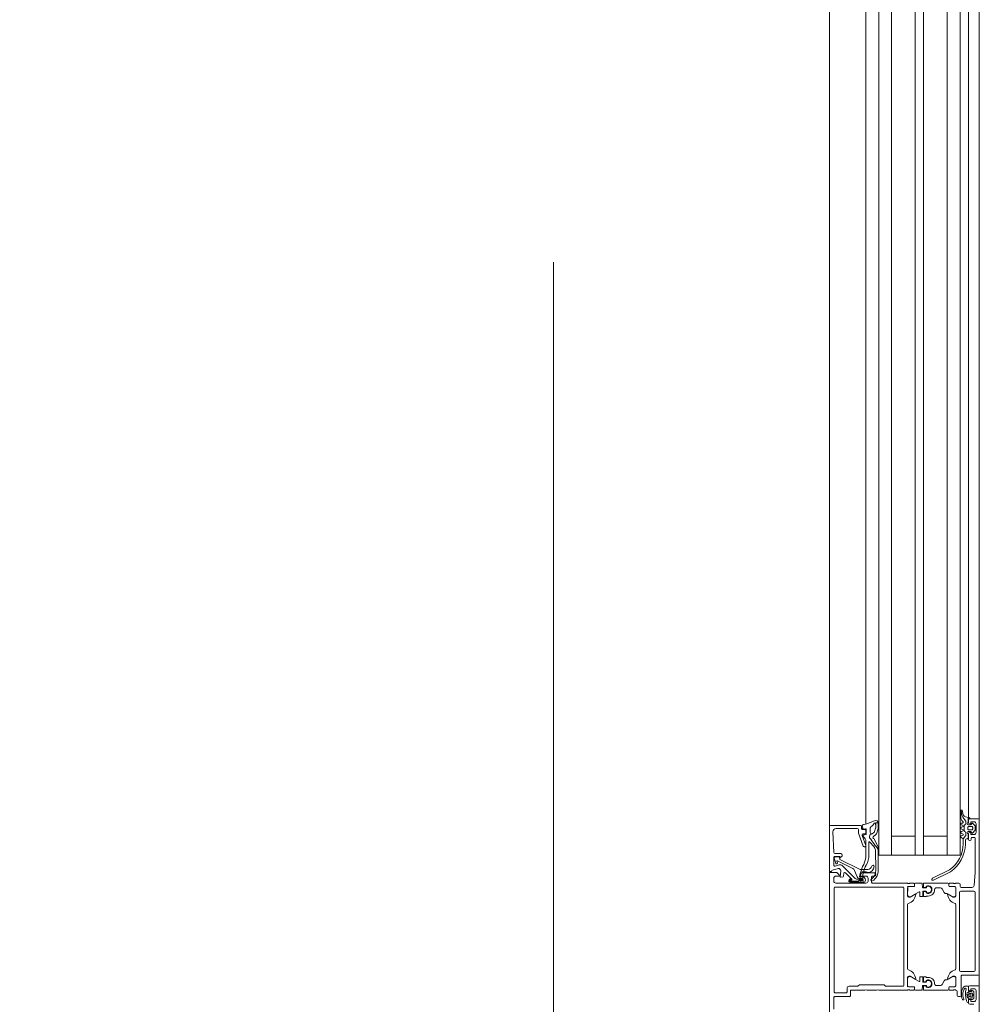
# Model space of a CAD drawing. Header units: centimetres. Extents: x -2424 to 2319, y 5 to 3760.
# Tile 55 of 117: x -612 to -567, y 1435 to 1481. Entities that reach past the tile are written whole.
import ezdxf

# ---------------------------------------------------------------- set-up
doc = ezdxf.new("R2010")
doc.units = ezdxf.units.CM
doc.linetypes.add('Dash', pattern=[60, 30, -30])
doc.linetypes.add('Hidden', pattern=[71.4375, 47.625, -23.8125])
for name, color, linetype, lineweight in [('A-DETL', 90, 'Continuous', 9), ('A-DETL-GENF', 92, 'Continuous', 9), ('A-DOOR', 31, 'Continuous', 13), ('A-DOOR-HDLN', 31, 'Continuous', 13)]:
    doc.layers.add(name, color=color, linetype=linetype, lineweight=lineweight)

msp = doc.modelspace()

# ---------------------------------------------------------------- linework, layer by layer
at = {"layer": 'A-DETL', "color": 251, "linetype": 'Hidden', "lineweight": 9}
msp.add_line((-586.623, 1827.326), (-586.623, 1391.326), dxfattribs=at)
at = {"layer": 'A-DETL-GENF', "color": 251, "lineweight": 9}
for p, q in [((-573.723, 1430.326), (-573.723, 1527.826)), ((-566.723, 1526.926), (-566.723, 1431.226)), ((-572.019, 1506.826), (-572.019, 1451.326)), ((-571.423, 1506.826), (-571.423, 1451.326)), ((-570.823, 1506.826), (-570.823, 1451.326)), ((-569.723, 1506.826), (-569.723, 1451.326)), ((-569.323, 1506.826), (-569.323, 1451.326)), ((-568.223, 1506.826), (-568.223, 1451.326)), ((-567.623, 1506.826), (-567.623, 1451.326)), ((-567.223, 1506.826), (-567.223, 1451.326))]:
    msp.add_line(p, q, dxfattribs=at)
at = {"layer": 'A-DOOR', "color": 251, "lineweight": 9}
for p, q in [((-573.723, 1443.776), (-573.723, 1452.077)), ((-572.019, 1443.894), (-572.019, 1452.077)), ((-570.823, 1452.077), (-570.823, 1442.426)), ((-568.223, 1452.077), (-568.223, 1442.426)), ((-567.223, 1444.193), (-567.223, 1452.077)), ((-566.723, 1444.076), (-566.723, 1452.077)), ((-567.593, 1444.235), (-567.593, 1444.503)), ((-567.585, 1444.527), (-567.571, 1444.5)), ((-567.514, 1444.51), (-567.486, 1444.367)), ((-567.553, 1443.936), (-567.513, 1443.936)), ((-567.453, 1444.143), (-567.365, 1444.04)), ((-567.353, 1444.008), (-567.353, 1443.908)), ((-567.307, 1444.205), (-567.2, 1444.196)), ((-567.223, 1443.946), (-567.223, 1444.076)), ((-567.173, 1444.126), (-566.773, 1444.126)), ((-567.032, 1443.917), (-566.928, 1443.813)), ((-566.723, 1444.076), (-566.723, 1436.876)), ((-572.273, 1443.826), (-573.673, 1443.826)), ((-573.525, 1442.554), (-573.567, 1443.52)), ((-573.417, 1443.676), (-572.423, 1443.676)), ((-572.373, 1443.626), (-572.373, 1443.475)), ((-572.37, 1443.458), (-572.152, 1442.859)), ((-572.223, 1443.676), (-572.223, 1443.776)), ((-572.193, 1443.82), (-572.165, 1443.68)), ((-572.073, 1443.626), (-572.173, 1443.626)), ((-572.132, 1443.656), (-572.042, 1443.667)), ((-572.023, 1443.476), (-572.023, 1443.576)), ((-572.008, 1443.638), (-572.008, 1443.432)), ((-571.816, 1443.488), (-571.816, 1443.706)), ((-567.503, 1443.835), (-567.564, 1443.858)), ((-567.564, 1443.735), (-567.503, 1443.758)), ((-567.503, 1443.635), (-567.564, 1443.658)), ((-567.564, 1443.535), (-567.503, 1443.558)), ((-567.503, 1443.435), (-567.564, 1443.458)), ((-567.423, 1443.81), (-567.423, 1443.587)), ((-567.378, 1443.865), (-567.398, 1443.854)), ((-567.398, 1443.543), (-567.378, 1443.532)), ((-567.353, 1443.488), (-567.353, 1443.367)), ((-567.263, 1443.726), (-567.263, 1443.666)), ((-567.243, 1443.856), (-567.113, 1443.856)), ((-567.113, 1443.536), (-567.243, 1443.536)), ((-567.223, 1443.166), (-567.223, 1443.446)), ((-567.083, 1443.776), (-567.213, 1443.776)), ((-567.213, 1443.616), (-567.083, 1443.616)), ((-567.083, 1443.886), (-567.083, 1443.896)), ((-567.083, 1443.496), (-567.083, 1443.506)), ((-567.033, 1443.666), (-567.033, 1443.726)), ((-566.928, 1443.579), (-567.032, 1443.475)), ((-566.913, 1443.778), (-566.913, 1443.614)), ((-566.873, 1443.496), (-566.873, 1443.896)), ((-572.026, 1442.893), (-572.196, 1443.359)), ((-572.149, 1443.426), (-572.073, 1443.426)), ((-572.028, 1443.404), (-572.144, 1443.362)), ((-572.023, 1443.065), (-572.023, 1442.415)), ((-571.883, 1442.448), (-571.883, 1443.022)), ((-567.564, 1443.335), (-567.503, 1443.358)), ((-567.364, 1443.336), (-567.473, 1443.196)), ((-567.373, 1443.146), (-567.373, 1442.951)), ((-567.273, 1443.196), (-567.323, 1443.196)), ((-567.243, 1443.436), (-567.243, 1443.226)), ((-567.153, 1443.116), (-567.173, 1443.116)), ((-567.103, 1443.216), (-567.103, 1443.166)), ((-566.973, 1443.266), (-567.053, 1443.266)), ((-572.105, 1442.826), (-572.073, 1442.826)), ((-571.576, 1442.679), (-571.557, 1441.732)), ((-573.523, 1441.974), (-573.523, 1442.326)), ((-573.43, 1442.056), (-573.501, 1442.289)), ((-573.192, 1442.506), (-573.475, 1442.506)), ((-573.374, 1442.149), (-573.352, 1442.077)), ((-572.631, 1441.807), (-573.346, 1442.173)), ((-573.586, 1441.736), (-573.325, 1441.807)), ((-573.266, 1441.977), (-573.46, 1441.925)), ((-572.558, 1441.375), (-573.122, 1441.938)), ((-572.975, 1441.608), (-572.677, 1441.31)), ((-572.437, 1441.415), (-572.548, 1441.72)), ((-572.003, 1441.649), (-572.191, 1441.649)), ((-572.173, 1441.606), (-571.603, 1441.606)), ((-568.912, 1441.355), (-568.114, 1441.747)), ((-568.071, 1441.657), (-568.869, 1441.265)), ((-573.523, 1441.356), (-573.523, 1441.226)), ((-573.07, 1441.452), (-573.06, 1441.577)), ((-572.803, 1441.279), (-572.76, 1441.321)), ((-572.732, 1441.293), (-572.776, 1441.249)), ((-572.143, 1441.159), (-572.754, 1441.159)), ((-572.75, 1441.199), (-572.392, 1441.199)), ((-572.681, 1441.278), (-572.719, 1441.244)), ((-572.712, 1441.226), (-572.383, 1441.226)), ((-572.2, 1441.316), (-572.417, 1441.316)), ((-572.198, 1441.349), (-572.343, 1441.349)), ((-572.313, 1441.239), (-572.198, 1441.239)), ((-572.312, 1441.266), (-572.2, 1441.266)), ((-571.923, 1441.226), (-571.923, 1441.356)), ((-571.753, 1441.406), (-571.753, 1441.176)), ((-571.603, 1441.456), (-571.703, 1441.456)), ((-571.553, 1441.556), (-571.553, 1441.506)), ((-573.503, 1436.056), (-573.503, 1440.896)), ((-573.453, 1440.946), (-570.303, 1440.946)), ((-573.423, 1441.126), (-572.823, 1441.126)), ((-572.723, 1441.126), (-572.023, 1441.126)), ((-571.703, 1441.126), (-570.073, 1441.126)), ((-570.253, 1440.896), (-570.253, 1436.356)), ((-570.072, 1440.915), (-570.072, 1440.568)), ((-570.046, 1441.106), (-570.001, 1441.106)), ((-569.782, 1440.965), (-570.022, 1440.965)), ((-569.973, 1441.126), (-569.785, 1441.126)), ((-569.919, 1440.498), (-569.528, 1440.722)), ((-569.755, 1441.096), (-569.755, 1440.998)), ((-569.752, 1441.076), (-569.752, 1440.995)), ((-569.414, 1441.126), (-569.702, 1441.126)), ((-569.498, 1440.705), (-569.498, 1440.516)), ((-569.378, 1440.926), (-569.394, 1441.106)), ((-569.368, 1440.516), (-569.368, 1440.726)), ((-569.218, 1440.906), (-569.358, 1440.906)), ((-569.348, 1440.746), (-569.218, 1440.746)), ((-569.329, 1440.943), (-569.329, 1441.106)), ((-569.329, 1440.516), (-569.329, 1440.709)), ((-569.232, 1440.916), (-569.311, 1440.923)), ((-569.311, 1440.729), (-569.232, 1440.736)), ((-569.309, 1441.126), (-568.194, 1441.126)), ((-569.199, 1440.985), (-569.199, 1440.946)), ((-569.199, 1440.706), (-569.199, 1440.668)), ((-569.198, 1440.962), (-569.198, 1440.926)), ((-569.198, 1440.726), (-569.198, 1440.691)), ((-568.543, 1440.906), (-568.734, 1440.906)), ((-568.457, 1440.856), (-568.359, 1440.686)), ((-568.144, 1441.076), (-568.144, 1440.995)), ((-568.141, 1440.998), (-568.141, 1441.096)), ((-568.114, 1440.965), (-567.874, 1440.965)), ((-568.111, 1441.126), (-567.923, 1441.126)), ((-567.873, 1440.968), (-568.111, 1440.968)), ((-567.896, 1441.106), (-567.851, 1441.106)), ((-567.824, 1440.915), (-567.824, 1440.568)), ((-567.823, 1441.126), (-567.673, 1441.126)), ((-567.823, 1440.526), (-567.823, 1440.918)), ((-567.643, 1440.696), (-567.643, 1437.056)), ((-567.623, 1441.076), (-567.623, 1440.976)), ((-566.973, 1440.746), (-567.593, 1440.746)), ((-567.573, 1440.926), (-567.066, 1440.926)), ((-566.923, 1437.056), (-566.923, 1440.696)), ((-569.478, 1440.496), (-569.388, 1440.496)), ((-569.219, 1440.496), (-569.309, 1440.496)), ((-568.231, 1440.636), (-568.272, 1440.636)), ((-567.977, 1440.498), (-568.206, 1440.63)), ((-570.073, 1440.126), (-570.073, 1437.126)), ((-567.823, 1437.126), (-567.823, 1440.126)), ((-567.593, 1437.006), (-566.973, 1437.006)), ((-570.072, 1436.337), (-570.072, 1436.685)), ((-569.919, 1436.755), (-569.528, 1436.53)), ((-569.498, 1436.547), (-569.498, 1436.736)), ((-569.478, 1436.756), (-569.388, 1436.756)), ((-569.368, 1436.736), (-569.368, 1436.526)), ((-569.329, 1436.736), (-569.329, 1436.543)), ((-569.219, 1436.756), (-569.309, 1436.756)), ((-569.199, 1436.546), (-569.199, 1436.585)), ((-569.198, 1436.526), (-569.198, 1436.562)), ((-568.457, 1436.396), (-568.359, 1436.566)), ((-568.231, 1436.616), (-568.272, 1436.616)), ((-567.977, 1436.755), (-568.206, 1436.623)), ((-567.824, 1436.337), (-567.824, 1436.685)), ((-567.823, 1436.334), (-567.823, 1436.726)), ((-567.573, 1436.776), (-567.573, 1435.876)), ((-566.773, 1436.826), (-567.523, 1436.826)), ((-572.903, 1436.206), (-572.903, 1436.056)), ((-571.523, 1436.126), (-571.973, 1436.126)), ((-570.073, 1436.126), (-571.423, 1436.126)), ((-570.001, 1436.146), (-570.046, 1436.146)), ((-569.782, 1436.287), (-570.022, 1436.287)), ((-569.785, 1436.126), (-569.973, 1436.126)), ((-569.755, 1436.254), (-569.755, 1436.156)), ((-569.752, 1436.176), (-569.752, 1436.257)), ((-569.414, 1436.126), (-569.702, 1436.126)), ((-569.378, 1436.326), (-569.394, 1436.146)), ((-569.218, 1436.346), (-569.358, 1436.346)), ((-569.348, 1436.506), (-569.218, 1436.506)), ((-569.329, 1436.309), (-569.329, 1436.146)), ((-569.311, 1436.523), (-569.232, 1436.516)), ((-569.232, 1436.336), (-569.311, 1436.329)), ((-569.309, 1436.126), (-568.194, 1436.126)), ((-569.199, 1436.268), (-569.199, 1436.306)), ((-569.198, 1436.291), (-569.198, 1436.326)), ((-568.543, 1436.346), (-568.734, 1436.346)), ((-568.144, 1436.176), (-568.144, 1436.257)), ((-568.141, 1436.156), (-568.141, 1436.254)), ((-568.114, 1436.287), (-567.874, 1436.287)), ((-568.111, 1436.284), (-567.873, 1436.284)), ((-567.923, 1436.126), (-568.111, 1436.126)), ((-567.851, 1436.146), (-567.896, 1436.146)), ((-567.803, 1436.126), (-567.823, 1436.126)), ((-567.225, 1436.085), (-567.225, 1436.3)), ((-567.223, 1436.146), (-567.223, 1436.276)), ((-567.173, 1436.326), (-566.773, 1436.326)), ((-566.985, 1436.06), (-567.058, 1436.107)), ((-566.873, 1435.696), (-566.873, 1436.096)), ((-566.723, 1436.276), (-566.723, 1431.376)), ((-573.523, 1435.776), (-573.523, 1435.236)), ((-572.793, 1435.826), (-573.473, 1435.826)), ((-572.953, 1436.006), (-573.453, 1436.006)), ((-567.753, 1435.876), (-567.753, 1436.076)), ((-567.623, 1435.826), (-567.703, 1435.826)), ((-567.445, 1435.721), (-567.457, 1435.746)), ((-567.225, 1435.547), (-567.225, 1435.705)), ((-567.223, 1435.516), (-567.223, 1435.646)), ((-567.108, 1436.065), (-567.205, 1436.065)), ((-567.205, 1435.725), (-567.109, 1435.725)), ((-567.145, 1435.956), (-567.145, 1435.836)), ((-567.045, 1435.986), (-567.115, 1435.986)), ((-567.115, 1435.806), (-567.045, 1435.806)), ((-567.06, 1435.69), (-566.986, 1435.73)), ((-566.975, 1435.748), (-566.975, 1436.043)), ((-567.322, 1435.622), (-567.322, 1435.621)), ((-566.973, 1435.466), (-567.173, 1435.466))]:
    msp.add_line(p, q, dxfattribs=at)
at = {"layer": 'A-DOOR', "color": 251, "lineweight": 9, "flags": 128}
for points in [[(-571.423, 1452.077), (-571.423, 1442.426), (-567.623, 1442.426), (-567.623, 1452.077)], [(-570.823, 1443.326), (-569.723, 1443.326), (-569.723, 1442.426), (-569.723, 1452.077)], [(-568.223, 1443.326), (-569.323, 1443.326), (-569.323, 1442.426), (-569.323, 1452.077)], [(-567.163, 1444.156), (-567.243, 1444.156), (-567.243, 1443.956)], [(-566.973, 1443.996), (-567.123, 1443.996), (-567.123, 1443.896), (-567.173, 1443.896)], [(-573.723, 1443.776), (-573.723, 1441.676), (-573.623, 1441.676), (-573.623, 1441.688)], [(-567.173, 1443.496), (-567.123, 1443.496), (-567.123, 1443.396), (-566.973, 1443.396)], [(-567.473, 1442.961), (-567.473, 1443.196), (-567.573, 1443.262)], [(-566.967, 1441.019), (-566.923, 1441.626), (-566.923, 1443.216)], [(-571.445, 1441.724), (-571.445, 1442.77), (-571.444, 1442.705)], [(-573.473, 1442.376), (-573.233, 1442.376), (-573.233, 1442.316), (-573.17, 1442.353)], [(-573.455, 1442.355), (-573.251, 1442.344), (-573.247, 1442.237), (-572.283, 1441.769), (-571.927, 1441.769)], [(-573.723, 1434.376), (-573.723, 1441.626), (-573.383, 1441.626), (-573.273, 1441.516), (-573.273, 1441.456), (-573.423, 1441.456)], [(-573.199, 1441.701), (-573.224, 1441.417), (-573.12, 1441.406)], [(-572.287, 1441.575), (-572.313, 1441.429), (-572.192, 1441.429)], [(-572.023, 1441.456), (-572.273, 1441.456), (-572.273, 1441.506)], [(-569.785, 1440.968), (-570.061, 1440.968), (-570.073, 1440.526)], [(-570.023, 1440.476), (-569.953, 1440.476), (-569.714, 1440.614)], [(-569.114, 1440.526), (-569.199, 1440.526), (-569.199, 1440.516)], [(-568.183, 1440.614), (-567.943, 1440.476), (-567.873, 1440.476)], [(-570.073, 1436.726), (-570.073, 1436.296), (-569.785, 1436.284)], [(-569.714, 1436.638), (-569.953, 1436.776), (-570.023, 1436.776)], [(-569.114, 1436.726), (-569.199, 1436.726), (-569.199, 1436.736)], [(-567.873, 1436.776), (-567.943, 1436.776), (-568.183, 1436.638)], [(-570.303, 1436.306), (-571.103, 1436.306), (-571.173, 1436.376), (-572.323, 1436.376), (-572.393, 1436.306), (-572.803, 1436.306)], [(-572.073, 1436.126), (-572.743, 1436.126), (-572.743, 1435.876)], [(-567.445, 1436.288), (-567.454, 1436.28), (-567.492, 1436.215), (-567.514, 1436.167), (-567.532, 1436.115), (-567.548, 1436.063), (-567.558, 1436.01), (-567.561, 1435.956)], [(-567.447, 1436.132), (-567.427, 1436.173), (-567.407, 1436.205)], [(-567.245, 1436.32), (-567.346, 1436.32), (-567.366, 1436.316)], [(-566.973, 1436.196), (-567.123, 1436.196), (-567.123, 1436.096), (-567.173, 1436.096)], [(-567.296, 1435.996), (-567.299, 1435.942), (-567.297, 1435.867), (-567.291, 1435.809)], [(-567.212, 1435.848), (-567.297, 1435.896), (-567.212, 1435.943)], [(-567.2, 1435.982), (-567.225, 1436.035), (-567.273, 1436.024)], [(-567.26, 1435.768), (-567.252, 1435.765), (-567.225, 1435.755), (-567.2, 1435.809)], [(-567.173, 1435.696), (-567.123, 1435.696), (-567.123, 1435.596), (-566.973, 1435.596)]]:
    msp.add_lwpolyline(points, dxfattribs=at)
for points in [[(-571.562, 1443.722), (-571.566, 1443.94), (-571.562, 1443.94), (-571.443, 1443.94), (-571.443, 1443.709), (-571.443, 1443.939), (-571.562, 1443.94)], [(-571.824, 1443.379), (-571.731, 1443.434), (-571.645, 1443.488), (-571.731, 1443.434)], [(-571.613, 1443.537), (-571.566, 1443.694)], [(-571.448, 1443.676), (-571.512, 1443.457)], [(-571.853, 1443.269), (-571.853, 1443.334)], [(-571.55, 1443.399), (-571.675, 1443.294)], [(-571.626, 1443.172), (-571.451, 1442.802)], [(-567, 1435.905), (-567.007, 1435.913), (-567.017, 1435.915), (-567.027, 1435.913), (-567.034, 1435.905), (-567.037, 1435.896), (-567.034, 1435.886), (-567.027, 1435.878), (-567.017, 1435.876), (-567.007, 1435.878), (-567, 1435.886), (-566.997, 1435.896)]]:
    msp.add_lwpolyline(points, close=True, dxfattribs=at)
at = {"layer": 'A-DOOR', "color": 251, "lineweight": 9}
for centre, radius, start, end in [((-567.553, 1444.503), 0.04, 11.0106, 180.0809), ((-567.75, 1444.41), 0.2, 359.3811, 26.6548), ((-567.15, 1444.404), 0.4, 179.3811, 220.6412), ((-567.29, 1444.405), 0.2, 191.0025, 265.0048), ((-572.601, 1445.994), 2.182, 283.1026, 296.6774), ((-571.566, 1443.84), 0.1, 89.8774, 145.0009), ((-571.563, 1443.939), 0.12, 359.8774, 118.8067), ((-571.563, 1443.939), 0.12, 359.8774, 0.3999), ((-571.563, 1443.939), 0.12, 359.8774, 0.3999), ((-567.293, 1444.235), 0.3, 179.9987, 229.6802), ((-567.553, 1443.896), 0.04, 90.0004, 255.0003), ((-567.513, 1443.976), 0.04, 270, 49.6792), ((-567.403, 1443.908), 0.05, 300, 0), ((-567.403, 1444.008), 0.0496, 0, 40.6412), ((-567.243, 1443.906), 0.05, 90, 270), ((-567.173, 1444.076), 0.05, 90, 180), ((-567.173, 1443.946), 0.05, 180, 270), ((-567.203, 1444.156), 0.04, 0.0006, 85.083), ((-567.053, 1443.896), 0.03, 45.0034, 179.9945), ((-566.973, 1443.896), 0.1, 0, 90), ((-566.773, 1444.076), 0.05, 0, 90), ((-573.673, 1443.776), 0.05, 90.0002, 179.9997), ((-573.417, 1443.526), 0.15, 90.0138, 182.4558), ((-572.423, 1443.626), 0.05, 0.0009, 89.9991), ((-572.323, 1443.475), 0.05, 180, 200.0103), ((-572.273, 1443.776), 0.05, 0.0009, 89.9993), ((-572.173, 1443.676), 0.05, 179.9998, 270.0002), ((-572.163, 1443.826), 0.03, 102.3883, 191), ((-571.204, 1439.46), 4.5, 101.5609, 102.3883), ((-572.136, 1443.686), 0.03, 191, 277.2138), ((-572.073, 1443.576), 0.05, 0.0007, 89.9995), ((-572.073, 1443.476), 0.05, 270.0009, 359.9991), ((-572.038, 1443.638), 0.03, 0, 97.2138), ((-571.756, 1443.706), 0.06, 125.0073, 180), ((-571.756, 1443.488), 0.06, 180, 295), ((-572.123, 1444.23), 0.58, 305.0073, 325.0009), ((-571.708, 1443.565), 0.1, 309.5893, 343.427), ((-571.708, 1443.565), 0.1, 309.5893, 343.427), ((-571.662, 1443.722), 0.1, 343.427, 359.5893), ((-571.662, 1443.722), 0.1, 343.427, 359.5893), ((-571.627, 1443.491), 0.12, 309.8774, 343.7151), ((-571.627, 1443.491), 0.12, 309.8774, 343.7151), ((-571.563, 1443.709), 0.12, 343.7151, 0), ((-571.563, 1443.709), 0.12, 343.7151, 0), ((-567.553, 1443.696), 0.04, 104.9996, 255.0004), ((-567.553, 1443.496), 0.04, 104.9998, 255.0002), ((-567.513, 1443.796), 0.04, 284.9996, 75.0004), ((-567.513, 1443.596), 0.04, 284.9998, 75.0002), ((-567.373, 1443.81), 0.05, 120, 180), ((-567.373, 1443.587), 0.05, 180, 240), ((-567.403, 1443.488), 0.05, 0, 60), ((-567.243, 1443.486), 0.05, 90, 270), ((-567.213, 1443.726), 0.05, 89.9989, 180.0011), ((-567.213, 1443.666), 0.05, 179.9989, 270.0011), ((-567.173, 1443.446), 0.05, 90, 180), ((-567.113, 1443.886), 0.03, 270, 0), ((-567.113, 1443.506), 0.03, 0, 90), ((-567.083, 1443.726), 0.05, 359.9979, 90.0021), ((-567.083, 1443.666), 0.05, 269.9979, 0.0021), ((-567.053, 1443.496), 0.03, 179.9999, 315.0019), ((-566.973, 1443.496), 0.1, 270, 0), ((-566.963, 1443.778), 0.05, 0, 45.0202), ((-566.963, 1443.614), 0.05, 314.9723, 0), ((-572.149, 1443.376), 0.05, 90, 200.0114), ((-572.133, 1443.334), 0.03, 110, 228.9167), ((-572.998, 1442.165), 1.424, 52.3481, 53.6074), ((-572.323, 1443.065), 0.3, 0, 49.3897), ((-572.038, 1443.432), 0.03, 290, 0), ((-571.853, 1443.022), 0.03, 44.2876, 180), ((-571.803, 1443.334), 0.05, 115, 180), ((-571.803, 1443.334), 0.05, 115, 180), ((-571.795, 1443.273), 0.0588, 184.0499, 207.2562), ((-571.795, 1443.273), 0.0588, 184.0499, 207.2562), ((-557.821, 1453.269), 17.239, 215.5505, 217.7935), ((-557.821, 1453.269), 17.239, 215.5505, 217.794), ((-573.303, 1441.608), 2.055, 34.1142, 44.2876), ((-571.643, 1443.256), 0.05, 129.8774, 245.0258), ((-571.643, 1443.256), 0.05, 129.8774, 245.0258), ((-571.698, 1443.138), 0.08, 25.3166, 65.0258), ((-571.698, 1443.138), 0.08, 25.3166, 65.0258), ((-567.553, 1443.296), 0.04, 105.0002, 240.0002), ((-567.513, 1443.396), 0.04, 284.9998, 75.0002), ((-567.323, 1443.146), 0.05, 90, 179.995), ((-567.403, 1443.367), 0.05, 321.9827, 0), ((-567.273, 1443.226), 0.03, 270, 0), ((-567.173, 1443.166), 0.05, 180, 270), ((-567.153, 1443.166), 0.05, 270, 0), ((-567.053, 1443.216), 0.05, 90, 180), ((-566.973, 1443.216), 0.05, 0, 90), ((-573.475, 1442.556), 0.05, 182.4518, 270), ((-572.105, 1442.876), 0.05, 200.0103, 270), ((-572.073, 1442.876), 0.05, 270, 20.0114), ((-571.726, 1442.676), 0.15, 1.1204, 34.1142), ((-571.519, 1442.77), 0.075, 359.9262, 25.3166), ((-571.519, 1442.77), 0.075, 359.9262, 25.3166), ((-569.017, 1443), 1.544, 305.794, 358.5518), ((-569.017, 1443.002), 1.644, 305.1005, 358.2244), ((-573.473, 1442.326), 0.05, 89.9997, 180.0001), ((-573.453, 1442.305), 0.0503, 92.7112, 197.9196), ((-573.39, 1442.063), 0.0402, 189.3979, 20.682), ((-573.355, 1442.155), 0.02, 62.9505, 196.9748), ((-573.204, 1442.426), 0.0809, 295.0969, 81.1806), ((-572.923, 1442.415), 0.9, 332.6144, 0), ((-572.883, 1442.448), 1, 331.4333, 0), ((-573.573, 1441.688), 0.05, 104.9971, 179.9999), ((-573.473, 1441.974), 0.05, 180.0029, 284.9993), ((-573.298, 1441.71), 0.1, 354.9466, 105.1087), ((-573.228, 1441.832), 0.15, 44.9992, 104.9998), ((-573.01, 1441.573), 0.05, 45, 175.0014), ((-572.689, 1441.669), 0.15, 20.0026, 67.0945), ((-572.191, 1441.549), 0.1, 90, 165), ((-571.094, 1441.407), 1.19, 150.0291, 190.7423), ((-572.173, 1441.506), 0.1, 90.0009, 179.9991), ((-571.085, 1441.408), 1.078, 148.5653, 190.7937), ((-572.008, 1441.601), 0.0488, 37.5233, 84.9631), ((-571.937, 1441.668), 0.0491, 230.0986, 276.5795), ((-571.932, 1441.918), 0.299, 270, 356.7132), ((-571.945, 1441.968), 0.2, 275.296, 345.7481), ((-572.057, 1441.717), 0.5, 305.4386, 1.6926), ((-571.693, 1441.904), 0.06, 356.7132, 165.7481), ((-572.045, 1441.725), 0.6, 303.9413, 359.9252), ((-571.603, 1441.556), 0.05, 0.0013, 89.9987), ((-573.423, 1441.356), 0.1, 90.0011, 179.9989), ((-573.423, 1441.226), 0.1, 180.001, 269.9994), ((-573.214, 1441.416), 0.01, 174.9466, 270), ((-573.12, 1441.456), 0.05, 270.0002, 355.0002), ((-572.754, 1441.229), 0.07, 134.9392, 270), ((-572.754, 1441.229), 0.03, 138.4666, 276.923), ((-572.746, 1441.307), 0.02, 315.0106, 134.9894), ((-572.712, 1441.236), 0.01, 132.144, 270), ((-572.691, 1441.295), 0.02, 300.0121, 44.9869), ((-572.417, 1441.516), 0.2, 225, 270), ((-572.343, 1441.449), 0.0999, 199.9518, 270.0092), ((-572.396, 1441.249), 0.05, 275.2838, 317.6558), ((-572.382, 1441.258), 0.0316, 268.6709, 329.343), ((-572.318, 1441.192), 0.0475, 83.9778, 150.5432), ((-572.312, 1441.216), 0.05, 90, 149.343), ((-572.203, 1441.196), 0.06, 189.8459, 9.8459), ((-572.199, 1441.291), 0.025, 266.4446, 93.5554), ((-572.198, 1441.294), 0.055, 270, 90), ((-572.193, 1441.278), 0.151, 352.8201, 89.7147), ((-572.143, 1441.259), 0.1, 270.0044, 359.9956), ((-572.023, 1441.356), 0.1, 0.0001, 89.9999), ((-572.023, 1441.226), 0.1, 270.0006, 359.9994), ((-571.738, 1441.269), 0.05, 125.4386, 303.9413), ((-571.703, 1441.406), 0.05, 89.9995, 180.0005), ((-571.703, 1441.176), 0.05, 179.9998, 270.0002), ((-571.603, 1441.506), 0.05, 270.0008, 359.9992), ((-568.89, 1441.31), 0.05, 115.3915, 295.3915), ((-573.453, 1440.896), 0.05, 90.0004, 179.9996), ((-572.773, 1441.179), 0.0725, 226.3959, 313.6041), ((-570.303, 1440.896), 0.05, 0.0004, 89.9996), ((-570.047, 1441.134), 0.0279, 196.4199, 271.1646), ((-570.061, 1440.956), 0.012, 90, 180), ((-570.022, 1440.915), 0.05, 89.9997, 180.0003), ((-570, 1441.134), 0.0279, 268.8371, 343.5754), ((-569.785, 1441.096), 0.03, 0, 90), ((-569.785, 1440.998), 0.03, 270, 0), ((-569.782, 1440.995), 0.03, 269.9921, 360), ((-569.702, 1441.076), 0.05, 90, 180), ((-569.518, 1440.705), 0.02, 0, 119.8798), ((-569.414, 1441.106), 0.02, 0.1164, 89.888), ((-569.358, 1440.926), 0.02, 180.1156, 269.8888), ((-569.348, 1440.726), 0.02, 90.1088, 179.8956), ((-569.309, 1441.106), 0.02, 90, 180), ((-569.309, 1440.943), 0.02, 180, 264.9998), ((-569.309, 1440.709), 0.02, 95.0002, 180), ((-569.229, 1440.946), 0.03, 264.9998, 0), ((-569.229, 1440.706), 0.03, 0, 95.0002), ((-569.218, 1440.926), 0.02, 270.112, 359.8858), ((-569.218, 1440.726), 0.02, 0.1134, 89.8888), ((-569.115, 1440.826), 0.18, 241.9104, 118.0896), ((-569.115, 1440.826), 0.159, 238.4844, 121.5156), ((-569.114, 1440.826), 0.3, 269.9989, 0.0011), ((-568.734, 1440.826), 0.0799, 89.9364, 180.0625), ((-568.543, 1440.806), 0.1, 30.0232, 89.9752), ((-568.272, 1440.736), 0.1, 210.035, 269.9651), ((-568.194, 1441.076), 0.05, 0, 90), ((-568.114, 1440.995), 0.03, 180, 270), ((-568.111, 1441.096), 0.03, 90, 180), ((-568.111, 1440.998), 0.03, 180, 270), ((-567.897, 1441.134), 0.0279, 196.4246, 271.1629), ((-567.874, 1440.915), 0.05, 359.9997, 90.0003), ((-567.873, 1440.918), 0.05, 0, 90), ((-567.85, 1441.134), 0.0279, 268.8354, 343.5801), ((-567.673, 1441.076), 0.05, 0, 90), ((-567.593, 1440.696), 0.05, 90, 180), ((-567.573, 1440.976), 0.05, 180, 270), ((-567.066, 1441.026), 0.1, 270, 355.9144), ((-566.973, 1440.696), 0.05, 0, 90), ((-570.023, 1440.526), 0.05, 180, 270), ((-569.973, 1440.582), 0.1, 188.1816, 302.727), ((-570.191, 1440.65), 0.5, 287.7484, 354.3774), ((-569.707, 1440.602), 0.0138, 354.3774, 120), ((-569.478, 1440.516), 0.02, 180.1194, 269.8828), ((-569.388, 1440.516), 0.02, 270.1112, 359.8866), ((-569.309, 1440.516), 0.02, 180, 270), ((-569.219, 1440.516), 0.02, 270, 0), ((-568.231, 1440.586), 0.05, 60, 90), ((-568.189, 1440.602), 0.0138, 60, 185.6226), ((-567.706, 1440.65), 0.5, 185.6226, 252.2516), ((-567.923, 1440.582), 0.1, 237.273, 351.8184), ((-567.873, 1440.526), 0.05, 270, 0), ((-570.023, 1440.126), 0.05, 107.7484, 180), ((-567.873, 1440.126), 0.05, 0, 72.2516), ((-570.023, 1437.126), 0.05, 180, 252.2516), ((-570.191, 1436.602), 0.5, 5.6226, 72.2516), ((-567.706, 1436.602), 0.5, 107.7484, 174.3774), ((-567.873, 1437.126), 0.05, 287.7484, 0), ((-567.593, 1437.056), 0.05, 180, 270), ((-566.973, 1437.056), 0.05, 270, 0), ((-570.023, 1436.726), 0.05, 90, 180), ((-569.973, 1436.671), 0.1, 57.273, 171.8184), ((-569.707, 1436.65), 0.0138, 240, 5.6226), ((-569.518, 1436.547), 0.02, 240.1202, 0), ((-569.478, 1436.736), 0.02, 90.1172, 179.8806), ((-569.388, 1436.736), 0.02, 0.1134, 89.8888), ((-569.309, 1436.736), 0.02, 90, 180), ((-569.229, 1436.546), 0.03, 264.9998, 0), ((-569.219, 1436.736), 0.02, 0, 90), ((-569.115, 1436.426), 0.18, 241.9104, 118.0896), ((-569.115, 1436.426), 0.159, 238.4844, 121.5156), ((-569.114, 1436.426), 0.3, 359.9989, 90.0011), ((-568.272, 1436.516), 0.1, 90.0349, 149.965), ((-568.231, 1436.666), 0.05, 270, 300), ((-568.189, 1436.65), 0.0138, 174.3774, 300), ((-567.923, 1436.671), 0.1, 8.1816, 122.727), ((-567.873, 1436.726), 0.05, 0, 90), ((-567.523, 1436.776), 0.05, 89.9997, 180.0003), ((-566.773, 1436.876), 0.05, 270.0015, 359.9985), ((-572.803, 1436.206), 0.1, 89.9999, 180.0001), ((-572.023, 1436.074), 0.0725, 46.3958, 133.6041), ((-571.473, 1436.074), 0.0725, 46.3959, 133.6041), ((-570.303, 1436.356), 0.05, 270.0018, 359.9982), ((-570.061, 1436.296), 0.012, 180, 270), ((-570.047, 1436.118), 0.0279, 88.8354, 163.5801), ((-570.022, 1436.337), 0.05, 179.9997, 270.0003), ((-570, 1436.118), 0.0279, 16.4246, 91.1629), ((-569.785, 1436.254), 0.03, 0, 90), ((-569.785, 1436.156), 0.03, 270, 0), ((-569.782, 1436.257), 0.03, 0, 90.0079), ((-569.702, 1436.176), 0.05, 180, 270), ((-569.414, 1436.146), 0.02, 270.112, 359.8836), ((-569.358, 1436.326), 0.02, 90.1112, 179.8844), ((-569.348, 1436.526), 0.02, 180.1044, 269.8912), ((-569.309, 1436.543), 0.02, 180, 264.9998), ((-569.309, 1436.309), 0.02, 95.0002, 180), ((-569.309, 1436.146), 0.02, 180, 270), ((-569.229, 1436.306), 0.03, 0, 95.0002), ((-569.218, 1436.526), 0.02, 270.1112, 359.8866), ((-569.218, 1436.326), 0.02, 0.1142, 89.888), ((-568.734, 1436.426), 0.0799, 179.9375, 270.0636), ((-568.543, 1436.446), 0.1, 270.0248, 329.9768), ((-568.194, 1436.176), 0.05, 270, 0), ((-568.114, 1436.257), 0.03, 90, 180), ((-568.111, 1436.254), 0.03, 90, 180), ((-568.111, 1436.156), 0.03, 180, 270), ((-567.897, 1436.118), 0.0279, 88.8371, 163.5754), ((-567.874, 1436.337), 0.05, 269.9997, 0.0003), ((-567.873, 1436.334), 0.05, 270, 0), ((-567.85, 1436.118), 0.0279, 16.4199, 91.1646), ((-567.803, 1436.076), 0.05, 0, 90), ((-567.111, 1435.956), 0.38, 152.3164, 180.0234), ((-567.327, 1436.088), 0.232, 99.6838, 120.5094), ((-567.372, 1436.19), 0.0381, 354.0481, 155.7166), ((-566.369, 1435.923), 1, 164.8052, 197.5325), ((-567.245, 1436.3), 0.0198, 0.1002, 91.0494), ((-567.205, 1436.085), 0.0198, 179.9314, 270.6442), ((-567.173, 1436.276), 0.05, 90.0035, 179.9965), ((-567.173, 1436.146), 0.05, 179.9983, 270.0079), ((-567.108, 1436.085), 0.0199, 269.7384, 359.9724), ((-567.068, 1436.089), 0.0204, 59.54, 191.4298), ((-566.973, 1436.096), 0.1, 0.0018, 89.9982), ((-566.773, 1436.276), 0.05, 0.0018, 89.9982), ((-573.473, 1435.776), 0.05, 89.9993, 180.0003), ((-573.453, 1436.056), 0.05, 180.0002, 270.0007), ((-572.953, 1436.056), 0.05, 269.9996, 0.0011), ((-572.793, 1435.876), 0.05, 269.9987, 0.0004), ((-567.703, 1435.876), 0.05, 180.0033, 269.9967), ((-567.623, 1435.876), 0.05, 270.0015, 359.9985), ((-567.01, 1435.927), 0.552, 177.0632, 205.426), ((-567.477, 1435.706), 0.0351, 205.7331, 25.7331), ((-566.979, 1435.932), 0.513, 177.4113, 201.2554), ((-567.266, 1435.994), 0.03, 103.8461, 176.4935), ((-567.242, 1435.814), 0.05, 185.8441, 248.8235), ((-567.205, 1435.705), 0.0198, 89.4155, 180.2997), ((-567.173, 1435.646), 0.05, 90.0035, 179.9965), ((-567.227, 1435.969), 0.03, 299.2633, 25.2539), ((-567.227, 1435.822), 0.03, 335.3847, 60.7367), ((-567.115, 1435.956), 0.03, 90.0006, 180.0002), ((-567.115, 1435.836), 0.03, 180.0002, 270.0011), ((-567.109, 1435.704), 0.0203, 0.7563, 89.5315), ((-567.069, 1435.708), 0.0202, 190.671, 296.1989), ((-566.799, 1435.896), 0.262, 159.9155, 200.0845), ((-566.995, 1435.747), 0.0195, 295.7729, 1.3605), ((-566.995, 1436.044), 0.0194, 359.3559, 60.2801), ((-566.973, 1435.696), 0.1, 269.9996, 0), ((-567.225, 1435.648), 0.101, 195.2654, 270.3883), ((-567.173, 1435.516), 0.05, 180.0009, 269.9991)]:
    msp.add_arc(centre, radius, start, end, dxfattribs=at)
at = {"layer": 'A-DOOR-HDLN', "color": 251, "linetype": 'Dash', "lineweight": 9}
msp.add_arc((-574.723, 1432.826), 91.094, 90, 180, dxfattribs=at)

doc.saveas('drawing.dxf')
